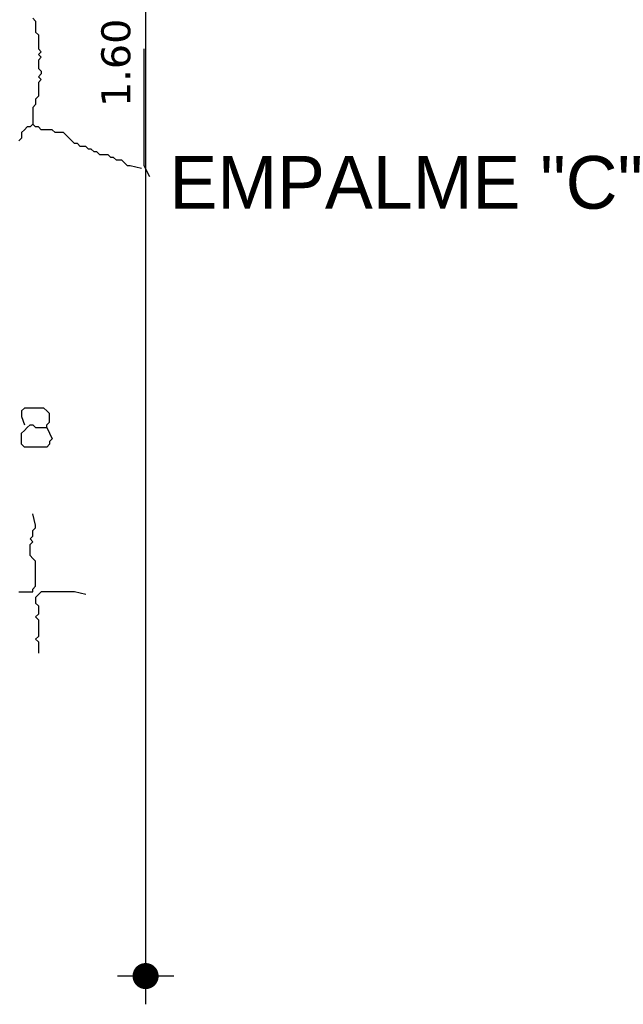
# Model space of a CAD drawing. Header units: metres. Extents: x 3221 to 4131, y 3282 to 4239.
# Tile 18 of 84: x 3266.67 to 3268.34, y 4225.35 to 4228.07. Entities that reach past the tile are written whole.
import ezdxf

# ---------------------------------------------------------------- set-up
doc = ezdxf.new("R2010")
doc.units = ezdxf.units.M
doc.layers.add('Cotas', color=7, linetype='Continuous')
doc.styles.get("Standard").update_dxf_attribs({"font": 'arial.ttf'})
doc.styles.add('verdana', font='verdana.ttf')
doc.dimstyles.new('ISO', dxfattribs={"dimtxt": 0.08, "dimasz": 0.06, "dimexe": 0.1, "dimexo": 0.1, "dimgap": 0.04, "dimtad": 1, "dimzin": 1, "dimdsep": 46, "dimtxsty": 'verdana', "dimblk1": 'PAB', "dimblk2": 'PAB', "dimsah": 1, "dimcen": 0, "dimse1": 1, "dimse2": 1, "dimclrd": 7, "dimclre": 8, "dimclrt": 7, "dimadec": 0, "dimazin": 0, "dimtfac": 1, "dimtix": 1, "dimtmove": 0, "dimatfit": 3, "dimldrblk": 'PAB', "dimfxl": 0.1, "dimtvp": 1, "dimtolj": 1, "dimtzin": 1, "dimarcsym": 0})

# ---------------------------------------------------------------- blocks, each defined once
blk = doc.blocks.new('PAB')
at = {"layer": 'Cotas'}
for p, q in [((0, 1.3), (0, -1.3)), ((-1.3, 0), (1.3, 0))]:
    blk.add_line(p, q, dxfattribs=at)
at = {"layer": 'Cotas', "const_width": 0.6}
blk.add_lwpolyline([(-0.3, 0, 1), (0.3, 0, 1)], format="xyb", close=True, dxfattribs=at)
blk = doc.blocks.new('*D1219')
at = {"color": 7, "lineweight": -2, "transparency": 16777216}
blk.add_line((3267.0163, 4230.4148), (3267.0163, 4225.4887), dxfattribs=at)
at = {"layer": 'Defpoints', "color": 0, "transparency": 16777216}
for p in [(3266.4587, 4230.4748), (3266.4856, 4225.4287), (3267.0163, 4225.4287)]:
    blk.add_point(p, dxfattribs=at)
at = {"color": 7, "lineweight": -2, "transparency": 16777216, "xscale": 0.06, "yscale": 0.06, "zscale": 0.06}
for p, rotation in [((3267.0163, 4230.4748), 90), ((3267.0163, 4225.4287), 270)]:
    blk.add_blockref('PAB', p, dxfattribs=dict(at, rotation=rotation))
at = {"color": 7, "transparency": 16777216, "insert": (3266.9347, 4227.9517), "char_height": 0.08, "attachment_point": 5, "rotation": 90, "style": 'verdana'}
blk.add_mtext('\\A1;1.60', dxfattribs=at)

msp = doc.modelspace()

# ---------------------------------------------------------------- linework, layer by layer
for points in [[(3266.7049, 4228.0748), (3266.7125, 4228.0671), (3266.7125, 4228.0594), (3266.7125, 4228.0517), (3266.7125, 4228.0441), (3266.7125, 4228.0364), (3266.7202, 4228.0287), (3266.7202, 4228.021), (3266.7202, 4228.0133), (3266.7202, 4228.0056), (3266.7202, 4227.9979), (3266.7202, 4227.9902), (3266.7279, 4227.9825), (3266.7202, 4227.9748), (3266.7279, 4227.9671), (3266.7202, 4227.9594), (3266.7202, 4227.9517), (3266.7202, 4227.9441), (3266.7202, 4227.9364), (3266.7279, 4227.9287), (3266.7279, 4227.921), (3266.7202, 4227.9133), (3266.7279, 4227.9056), (3266.7202, 4227.8979), (3266.7202, 4227.8902), (3266.7202, 4227.8825), (3266.7202, 4227.8748), (3266.7202, 4227.8671), (3266.7202, 4227.8594), (3266.7125, 4227.8517), (3266.7125, 4227.8441), (3266.7125, 4227.8364), (3266.7049, 4227.8287), (3266.7049, 4227.821), (3266.7049, 4227.8133), (3266.7049, 4227.8056), (3266.7049, 4227.7979), (3266.7049, 4227.7825)], [(3267.0279, 4227.6364), (3267.0125, 4227.6671), (3267.0125, 4227.6748), (3267.0125, 4227.6825), (3267.0125, 4227.6902), (3267.0125, 4227.6979), (3267.0125, 4227.7056), (3267.0125, 4227.7133), (3267.0125, 4227.721), (3267.0125, 4227.7287), (3267.0125, 4227.7364), (3267.0125, 4227.7441), (3267.0125, 4227.7517), (3267.0125, 4227.7594), (3267.0125, 4227.7671), (3267.0125, 4227.7748), (3267.0125, 4227.7825), (3267.0125, 4227.7902), (3267.0125, 4227.7979), (3267.0125, 4227.8056), (3267.0125, 4227.8133), (3267.0125, 4227.821), (3267.0125, 4227.8287), (3267.0125, 4227.8364), (3267.0125, 4227.8441), (3267.0125, 4227.8517), (3267.0125, 4227.8594), (3267.0125, 4227.8671), (3267.0125, 4227.8748), (3267.0125, 4227.8825), (3267.0125, 4227.8902), (3267.0125, 4227.8979), (3267.0125, 4227.9056), (3267.0125, 4227.9133), (3267.0125, 4227.921), (3267.0125, 4227.9287), (3267.0125, 4227.9364), (3267.0125, 4227.9441), (3267.0125, 4227.9517), (3267.0125, 4227.9594), (3267.0125, 4227.9902)], [(3267.0049, 4227.6594), (3266.9741, 4227.6671), (3266.9664, 4227.6671), (3266.9587, 4227.6748), (3266.951, 4227.6825), (3266.9433, 4227.6825), (3266.9356, 4227.6825), (3266.9279, 4227.6902), (3266.9202, 4227.6902), (3266.9125, 4227.6979), (3266.9049, 4227.6979), (3266.8972, 4227.6979), (3266.8895, 4227.6979), (3266.8818, 4227.7056), (3266.8741, 4227.7056), (3266.8664, 4227.7133), (3266.8587, 4227.7133), (3266.851, 4227.721), (3266.8433, 4227.721), (3266.8356, 4227.721), (3266.8279, 4227.7287), (3266.8202, 4227.7287), (3266.8125, 4227.7364), (3266.8049, 4227.7441), (3266.7972, 4227.7517), (3266.7895, 4227.7594), (3266.7818, 4227.7594), (3266.7741, 4227.7594), (3266.7664, 4227.7594), (3266.7587, 4227.7671), (3266.751, 4227.7671), (3266.7433, 4227.7671), (3266.7356, 4227.7671), (3266.7279, 4227.7671), (3266.7202, 4227.7748), (3266.7125, 4227.7748), (3266.7049, 4227.7825), (3266.6972, 4227.7748), (3266.6895, 4227.7748), (3266.6818, 4227.7671), (3266.6741, 4227.7594), (3266.6741, 4227.7517), (3266.6741, 4227.7441), (3266.6664, 4227.7364)], [(3266.7433, 4226.9441), (3266.7587, 4226.9133), (3266.751, 4226.9056), (3266.751, 4226.8979), (3266.7433, 4226.8902), (3266.7356, 4226.8902), (3266.7279, 4226.8902), (3266.7202, 4226.8902), (3266.7125, 4226.8902), (3266.7049, 4226.8902), (3266.6972, 4226.8902), (3266.6895, 4226.8902), (3266.6818, 4226.8902), (3266.6741, 4226.8979), (3266.6741, 4226.9056), (3266.6741, 4226.9133), (3266.6741, 4226.921), (3266.6741, 4226.9287), (3266.6818, 4226.9364), (3266.6895, 4226.9441), (3266.6972, 4226.9517), (3266.7049, 4226.9517), (3266.7125, 4226.9441), (3266.7202, 4226.9441), (3266.7279, 4226.9441), (3266.7356, 4226.9441), (3266.7433, 4226.9441), (3266.7433, 4226.9517), (3266.751, 4226.9594), (3266.751, 4226.9671), (3266.751, 4226.9748), (3266.751, 4226.9825), (3266.7433, 4226.9902), (3266.7356, 4226.9979), (3266.7279, 4226.9979), (3266.7202, 4226.9979), (3266.7125, 4226.9979), (3266.7049, 4226.9979), (3266.6972, 4226.9979), (3266.6895, 4226.9979), (3266.6818, 4226.9979), (3266.6741, 4226.9902), (3266.6741, 4226.9825), (3266.6741, 4226.9748), (3266.6818, 4226.9517)], [(3266.6664, 4226.4902), (3266.6741, 4226.4902), (3266.6818, 4226.4902), (3266.6895, 4226.4902), (3266.6972, 4226.4902), (3266.7049, 4226.4902), (3266.7049, 4226.4979), (3266.7125, 4226.5056), (3266.7125, 4226.5133), (3266.7125, 4226.521), (3266.7125, 4226.5287), (3266.7125, 4226.5364), (3266.7125, 4226.5441), (3266.7125, 4226.5517), (3266.7125, 4226.5594), (3266.7125, 4226.5671), (3266.7125, 4226.5748), (3266.7049, 4226.5825), (3266.6972, 4226.5902), (3266.6972, 4226.5979), (3266.6972, 4226.6056), (3266.6972, 4226.6133), (3266.6972, 4226.621), (3266.7049, 4226.6287), (3266.6972, 4226.6364), (3266.7049, 4226.6441), (3266.7049, 4226.6517), (3266.7049, 4226.6594), (3266.7125, 4226.6671), (3266.7125, 4226.6748), (3266.7049, 4226.7056)], [(3266.851, 4226.4825), (3266.8202, 4226.4902), (3266.8125, 4226.4902), (3266.8049, 4226.4902), (3266.7972, 4226.4902), (3266.7895, 4226.4902), (3266.7818, 4226.4902), (3266.7741, 4226.4902), (3266.7664, 4226.4902), (3266.7587, 4226.4902), (3266.751, 4226.4902), (3266.7433, 4226.4902), (3266.7356, 4226.4902), (3266.7279, 4226.4902), (3266.7202, 4226.4825), (3266.7125, 4226.4748), (3266.7125, 4226.4671), (3266.7125, 4226.4594), (3266.7202, 4226.4517), (3266.7202, 4226.4441), (3266.7202, 4226.4364), (3266.7202, 4226.4287), (3266.7125, 4226.421), (3266.7202, 4226.4133), (3266.7202, 4226.4056), (3266.7202, 4226.3979), (3266.7202, 4226.3902), (3266.7202, 4226.3825), (3266.7202, 4226.3748), (3266.7202, 4226.3671), (3266.7125, 4226.3594), (3266.7202, 4226.3517), (3266.7202, 4226.321)]]:
    msp.add_lwpolyline(points)

# ---------------------------------------------------------------- texts
at = {"insert": (3267.0817, 4227.6944), "char_height": 0.145723, "attachment_point": 1}
msp.add_mtext_dynamic_manual_height_columns('EMPALME "C"', width=2.52423, gutter_width=12.5, heights=[0], dxfattribs=at)

# ---------------------------------------------------------------- dimensions: what is measured, and where the dimension line sits
at = {"color": 1}
dim = msp.add_linear_dim(base=(3267.0163, 4225.4287), p1=(3266.4587, 4230.4748), p2=(3266.4856, 4225.4287), angle=90, text='1.60', dimstyle='ISO', override={"dimarcsym": 2}, dxfattribs=at)
dim.commit()
dim.dimension.update_dxf_attribs({"geometry": '*D1219', "text_midpoint": (3266.9347, 4227.9517)})

doc.saveas('drawing.dxf')
